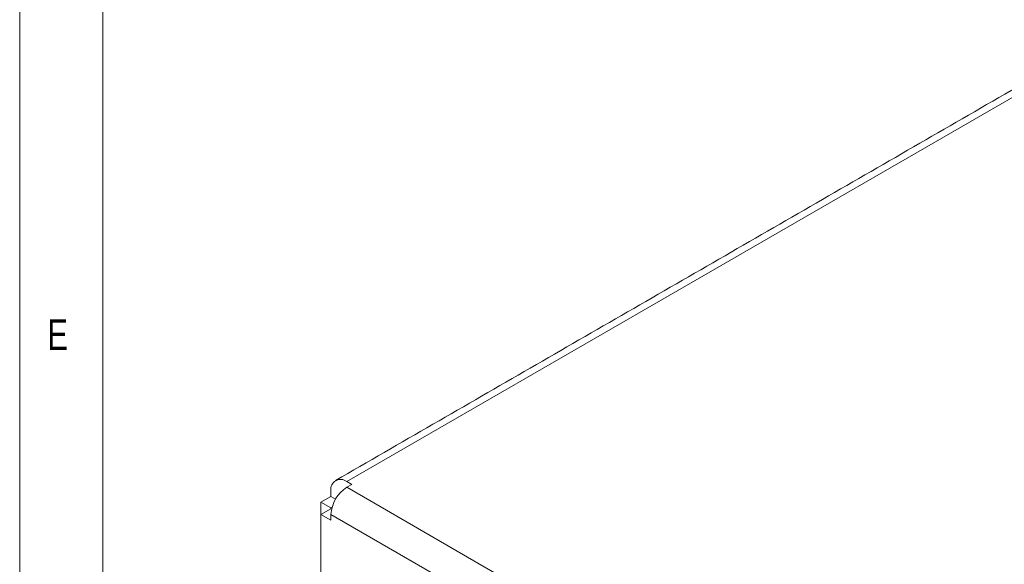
# Model space of a CAD drawing. Header units: inches. Extents: x 0.2 to 16.3, y 0.2 to 11.5.
# Tile 7 of 22: x 0.2 to 2.5, y 2.4 to 3.6. Entities that reach past the tile are written whole.
import ezdxf

# ---------------------------------------------------------------- set-up
doc = ezdxf.new("R2010")
doc.units = ezdxf.units.IN
doc.header["$MEASUREMENT"] = 0
doc.styles.add('SLDTEXTSTYLE0', font='TXT', dxfattribs={"width": 0.75})

msp = doc.modelspace()

# ---------------------------------------------------------------- linework, layer by layer
at = {"color": 7, "linetype": 'Continuous', "lineweight": 0}
for p, q in [((0.1969, 11.4961), (0.1969, 0.1969)), ((0.3937, 11.2992), (0.3937, 0.3937))]:
    msp.add_line(p, q, dxfattribs=at)
at = {"color": 7, "linetype": 'Continuous', "lineweight": 15}
for p, q in [((2.8179, 3.6206), (0.9719, 2.5549)), ((0.9719, 2.5549), (0.9837, 2.5481)), ((0.9837, 2.5481), (0.9719, 2.5413)), ((0.9347, 2.5334), (0.9347, 2.5198)), ((0.9719, 2.5413), (2.7595, 1.5094)), ((0.9347, 2.5198), (0.9109, 2.5061)), ((0.9344, 2.4925), (0.9109, 2.5061)), ((0.9109, 2.5061), (0.9109, 2.477)), ((0.9347, 2.5198), (0.9456, 2.5135)), ((0.9344, 2.4906), (0.9109, 2.477)), ((0.9109, 1.9239), (0.9109, 2.477)), ((0.9109, 2.477), (0.9347, 2.4632)), ((0.9373, 2.4941), (0.9344, 2.4925)), ((0.9344, 2.4925), (0.9344, 2.4906)), ((0.9344, 2.4906), (0.9361, 2.4896)), ((0.9347, 2.4768), (2.7222, 1.4449)), ((0.9347, 2.4632), (0.9347, 2.4768))]:
    msp.add_line(p, q, dxfattribs=at)
for centre, radius, start, end in [((0.9574, 2.5371), 0.023, 50.7967, 189.2142), ((1.0155, 2.4732), 0.0809, 122.6055, 177.3945)]:
    msp.add_arc(centre, radius, start, end, dxfattribs=at)
msp.add_open_spline([(2.7916, 3.6232), (0.9456, 2.5576)], degree=1, dxfattribs=at)

# ---------------------------------------------------------------- texts
at = {"color": 7, "linetype": 'Continuous', "lineweight": 0, "insert": (0.2625, 2.9397), "char_height": 0.0729, "attachment_point": 1, "style": 'SLDTEXTSTYLE0'}
msp.add_mtext('E', dxfattribs=at)

doc.saveas('drawing.dxf')
